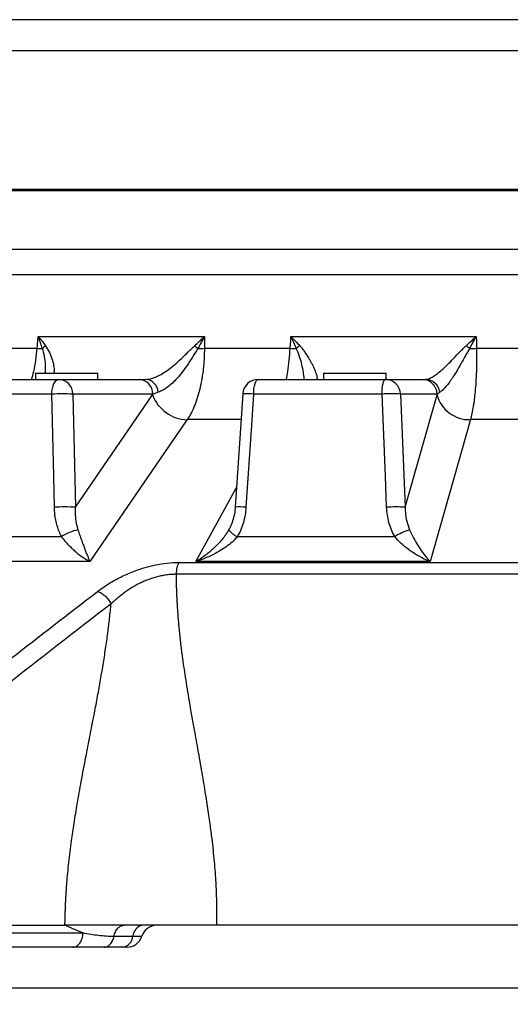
# Model space of a CAD drawing. Extents: x 0 to 8410, y 0 to 5940.
# Tile 5 of 212: x 1054 to 1211, y 1816 to 2132. Entities that reach past the tile are written whole.
import ezdxf

# ---------------------------------------------------------------- set-up
doc = ezdxf.new("R2010")
doc.units = 0
doc.header["$LTSCALE"] = 10
doc.layers.get('0').update_dxf_attribs({"linetype": 'CONTINUOUS'})
doc.styles.add('SLDTEXTSTYLE0', font='TXT', dxfattribs={"width": 0.605})
doc.dimstyles.new('SLDDIMSTYLE1', dxfattribs={"dimtxt": 50, "dimasz": 50, "dimexe": 0, "dimexo": 0.0625, "dimgap": 12.5, "dimtad": 1, "dimdec": 1, "dimrnd": 1e-09, "dimzin": 12, "dimtxsty": 'SLDTEXTSTYLE0', "dimsah": 1, "dimcen": 0.09, "dimazin": 3, "dimtfac": 1, "dimtofl": 0, "dimtmove": 0, "dimatfit": 3, "dimtolj": 1, "dimtzin": 12})

# ---------------------------------------------------------------- blocks, each defined once
blk = doc.blocks.new('_D_1')
at = {"color": 7, "linetype": 'CONTINUOUS'}
for p, q in [((979.3, 1821.35), (5326.54, 1821.35)), ((5311.54, 624.37), (5311.54, 1821.35)), ((3280.76, 624.37), (5326.54, 624.37))]:
    blk.add_line(p, q, dxfattribs=at)
for points in [[(5311.54, 1821.35), (5304.04, 1771.35), (5319.04, 1771.35)], [(5311.54, 624.37), (5319.04, 674.37), (5304.04, 674.37)]]:
    blk.add_solid(points, dxfattribs=at)
at = {"color": 7, "linetype": 'CONTINUOUS', "insert": (5247.09, 1146.47), "char_height": 50, "attachment_point": 1, "rotation": 90, "style": 'SLDTEXTSTYLE0'}
blk.add_mtext('1197', dxfattribs=at)

msp = doc.modelspace()

# ---------------------------------------------------------------- linework, layer by layer
at = {"color": 8, "linetype": 'CONTINUOUS'}
for p, q in [((1574.67, 2131.65), (935.89, 2131.65)), ((1574.67, 2121.69), (926.76, 2121.69)), ((915.48, 2058.11), (1579.67, 2058.11)), ((1579.67, 2049.86), (912.87, 2049.86)), ((1060.04, 2030.05), (1113.21, 2030.05)), ((1140.96, 2030.05), (1200.28, 2030.05)), ((1036.13, 2026.32), (1059.7, 2026.32)), ((1113.24, 2026.32), (1140.68, 2026.32)), ((1200.4, 2026.32), (1229.85, 2026.32)), ((1064.34, 2011.61), (1027.46, 2011.61)), ((1071.07, 2011.61), (1071.9, 1975.35)), ((1096.74, 2011.61), (1071.07, 2011.61)), ((1071.9, 1975.35), (1096.6, 2011.41)), ((1170.11, 2011.61), (1128.97, 2011.61)), ((1176.05, 2011.61), (1177.51, 1975.35)), ((1187.8, 2011.61), (1176.05, 2011.61)), ((1177.51, 1975.35), (1187.75, 2011.41)), ((1124.9, 2003.44), (1107.72, 2003.44)), ((1228.15, 2003.44), (1198.42, 2003.44)), ((1022.24, 1965.93), (1067.43, 1965.93)), ((1123.79, 1965.93), (1174.19, 1965.93)), ((1076.57, 1957.95), (1009.32, 1957.95)), ((1105, 1957.67), (1416.52, 1957.67)), ((1185.51, 1957.95), (1110.51, 1957.95)), ((1417.35, 1953.86), (1104.17, 1953.86)), ((1042.08, 1838.92), (1074.38, 1838.92)), ((1084.28, 1837.85), (1090.31, 1837.85))]:
    msp.add_line(p, q, dxfattribs=at)
at = {"color": 7, "linetype": 'CONTINUOUS'}
for p, q in [((926.3, 2076.85), (1579.67, 2076.85)), ((926.76, 2077.35), (1579.67, 2077.35)), ((1059.11, 2018.35), (1059.11, 2016.35)), ((1059.11, 2018.35), (1079.11, 2018.35)), ((1079.11, 2016.35), (1079.11, 2018.35)), ((1151.42, 2018.35), (1151.42, 2016.35)), ((1151.42, 2018.35), (1171.42, 2018.35)), ((1171.42, 2016.35), (1171.42, 2018.35)), ((1030.16, 2016.35), (1066.62, 2016.35)), ((1066.62, 2016.35), (1092.29, 2016.35)), ((1130.5, 2016.35), (1171.16, 2016.35)), ((1171.16, 2016.35), (1182.92, 2016.35)), ((1125.51, 2011.68), (1123.11, 1975.41)), ((1042.17, 1841.35), (1068.55, 1841.35)), ((1117.11, 1841.35), (1116.49, 1841.35)), ((1255.76, 1841.35), (1117.11, 1841.35)), ((1071.12, 1834.35), (1038.83, 1834.35)), ((1087.2, 1834.35), (1081.17, 1834.35)), ((1088.42, 1834.35), (1088.42, 1834.35))]:
    msp.add_line(p, q, dxfattribs=at)
at = {"color": 8, "linetype": 'CONTINUOUS', "flags": 128}
for points in [[(1059.7, 2026.32), (1059.91, 2028.67), (1060.04, 2030.05)], [(1113.21, 2030.05), (1113.22, 2028.67), (1113.24, 2026.32)], [(1140.68, 2026.32), (1140.86, 2028.67), (1140.96, 2030.05)], [(1200.28, 2030.05), (1200.32, 2028.67), (1200.4, 2026.32)], [(1064.34, 2011.61), (1064.41, 2012.55), (1064.55, 2013.45), (1064.77, 2014.27), (1065.05, 2014.98), (1065.39, 2015.56), (1065.78, 2016), (1066.19, 2016.26), (1066.62, 2016.35)], [(1128.97, 2011.61), (1129.01, 2012.55), (1129.11, 2013.45), (1129.25, 2014.27), (1129.44, 2014.98), (1129.67, 2015.56), (1129.93, 2016), (1130.21, 2016.26), (1130.5, 2016.35)], [(1170.11, 2011.61), (1170.14, 2012.55), (1170.21, 2013.45), (1170.31, 2014.27), (1170.44, 2014.98), (1170.6, 2015.56), (1170.77, 2016), (1170.96, 2016.26), (1171.16, 2016.35)], [(1065.19, 1975.35), (1064.96, 1985.32), (1064.34, 2011.61)], [(1128.97, 2011.61), (1128.3, 2001.64), (1126.55, 1975.35)], [(1171.6, 1975.35), (1171.19, 1985.32), (1170.11, 2011.61)], [(1107.72, 2003.44), (1100.5, 1992.9), (1076.57, 1957.95)], [(1198.42, 2003.44), (1195.43, 1992.9), (1185.51, 1957.95)], [(1110.51, 1957.95), (1116.28, 1968.49), (1123.53, 1981.72)]]:
    msp.add_lwpolyline(points, dxfattribs=at)
at = {"color": 8, "linetype": 'CONTINUOUS'}
for centre, radius, start, end in [((1066.67, 2021.61), 7.03, 128.0648, 138.9798), ((1151.89, 2072.28), 61.49, 227.2092, 228.4886), ((1150.31, 2018.25), 11.05, 126.3297, 133.7583), ((1168.94, 1991.79), 45.18, 49.6629, 51.5034), ((1065.56, 2122.8), 96.66, 266.5271, 267.5107), ((1108.68, 2111.87), 85.68, 271.6423, 273.0516), ((1146.45, 2135.88), 109.71, 266.9892, 268.0254), ((1195.19, 2131.59), 105.4, 271.6293, 272.834), ((1066.35, 2011.64), 4.72, 359.659, 86.7326), ((1092.02, 2011.64), 4.72, 359.659, 86.7326), ((1094.02, 2011.9), 4.46, 4.3285, 85.4833), ((1171.11, 2011.41), 4.94, 2.3311, 89.4042), ((1182.87, 2011.41), 4.94, 2.331, 89.4042), ((1183.89, 2011.54), 4.82, 8.408, 88.7806), ((1067.71, 1961.78), 49.94, 86.1376, 93.8624), ((1108.03, 2015.6), 12.17, 200.1506, 268.5242), ((1126.77, 1987.6), 24.12, 84.7649, 92.9921), ((1173.08, 1974.64), 37.09, 85.4102, 94.5898), ((1198.05, 2014.08), 10.65, 194.4974, 271.9557), ((1068.55, 1925.42), 50.03, 86.156, 93.844), ((1124.36, 1951.3), 24.15, 84.7891, 92.9561), ((1174.55, 1938.36), 37.1, 85.4284, 94.5716), ((1075.93, 1952.81), 15.64, 101.8768, 122.9603), ((1126.76, 1972.58), 7.28, 217.8338, 245.9184), ((1185.4, 1947.77), 21.34, 107.5929, 121.6824), ((1094.1, 1837.62), 3.79, 100.169, 176.47), ((1086.53, 1838.09), 3.79, 280.169, 356.47)]:
    msp.add_arc(centre, radius, start, end, dxfattribs=at)
at = {"color": 7, "linetype": 'CONTINUOUS'}
for centre, start, end in [((1130.5, 2011.35), 90, 176.2192), ((1097.96, 1836.35), 89.9999, 162.7094), ((1088.42, 1839.35), 269.9968, 342.2502)]:
    msp.add_arc(centre, 5, start, end, dxfattribs=at)
at = {"color": 8, "linetype": 'CONTINUOUS'}
for points, knots in [([(1060.04, 2030.05), (1060.04, 2030.04), (1060.86, 2029.07), (1061.6, 2028.11), (1062.33, 2027.15)], [0, 0, 0, 0, 0.005687, 1, 1, 1, 1]), ([(1061.36, 2026.23), (1060.95, 2027.49), (1060.53, 2028.76), (1060.04, 2030.04), (1060.04, 2030.05)], [0, 0, 0, 0, 0.993479, 1, 1, 1, 1]), ([(1110.12, 2027.15), (1111.16, 2028.11), (1112.21, 2029.07), (1113.21, 2030.04), (1113.21, 2030.05)], [0, 0, 0, 0, 0.994314, 1, 1, 1, 1]), ([(1113.21, 2030.05), (1113.21, 2030.04), (1112.55, 2028.76), (1111.84, 2027.49), (1111.13, 2026.23)], [0, 0, 0, 0, 0.006519, 1, 1, 1, 1]), ([(1140.96, 2030.05), (1140.97, 2030.04), (1141.94, 2029.07), (1142.85, 2028.11), (1143.76, 2027.15)], [0, 0, 0, 0, 0.005683, 1, 1, 1, 1]), ([(1142.67, 2026.23), (1142.12, 2027.49), (1141.57, 2028.76), (1140.97, 2030.04), (1140.96, 2030.05)], [0, 0, 0, 0, 0.993481, 1, 1, 1, 1]), ([(1197.06, 2027.15), (1198.13, 2028.11), (1199.21, 2029.07), (1200.27, 2030.04), (1200.28, 2030.05)], [0, 0, 0, 0, 0.994315, 1, 1, 1, 1]), ([(1198.18, 2026.23), (1198.54, 2026.86), (1198.89, 2027.49), (1199.59, 2028.77), (1199.93, 2029.41), (1200.28, 2030.05)], [0, 0, 0, 0, 0.5, 0.5, 1, 1, 1, 1]), ([(1062.33, 2027.15), (1062.78, 2026.43), (1063.7, 2024.97), (1064.52, 2022.75), (1065, 2020.73), (1065.15, 2019.22), (1065.01, 2018.56), (1064.96, 2018.35)], [0, 0, 0, 0, 0.2226149, 0.4508884, 0.6704072, 0.8956863, 1, 1, 1, 1]), ([(1094.37, 2016.35), (1094.86, 2016.39), (1095.85, 2016.46), (1097.54, 2017.04), (1099.34, 2017.92), (1101.24, 2019.13), (1103.24, 2020.66), (1105.41, 2022.56), (1107.68, 2024.81), (1109.3, 2026.36), (1110.12, 2027.15)], [0, 0, 0, 0, 0.107971, 0.219601, 0.33025, 0.443624, 0.568525, 0.696219, 0.846147, 1, 1, 1, 1]), ([(1143.76, 2027.15), (1144.05, 2026.84), (1144.32, 2026.52), (1144.83, 2025.88), (1145.07, 2025.56), (1145.76, 2024.58), (1146.17, 2023.93), (1146.74, 2022.98), (1146.92, 2022.66), (1147.27, 2022.05), (1147.43, 2021.75), (1147.89, 2020.87), (1148.15, 2020.32), (1148.5, 2019.55), (1148.61, 2019.3), (1148.8, 2018.82), (1148.89, 2018.6), (1149.11, 2017.97), (1149.22, 2017.61), (1149.32, 2017.15), (1149.33, 2017.02), (1149.35, 2016.78), (1149.34, 2016.68), (1149.29, 2016.44), (1149.2, 2016.35), (1149.05, 2016.35)], [0, 0, 0, 0, 0.0625, 0.0625, 0.125, 0.125, 0.25, 0.25, 0.3125, 0.3125, 0.375, 0.375, 0.5, 0.5, 0.5625, 0.5625, 0.625, 0.625, 0.75, 0.75, 0.8125, 0.8125, 0.875, 0.875, 1, 1, 1, 1]), ([(1183.99, 2016.35), (1184.3, 2016.39), (1184.92, 2016.46), (1186.13, 2017.04), (1187.47, 2017.92), (1188.98, 2019.13), (1190.65, 2020.66), (1192.55, 2022.56), (1194.64, 2024.81), (1196.25, 2026.36), (1197.06, 2027.15)], [0, 0, 0, 0, 0.107971, 0.219601, 0.330251, 0.443624, 0.568525, 0.696218, 0.846147, 1, 1, 1, 1]), ([(1057.89, 2016.35), (1058.13, 2017.18), (1058.72, 2019.15), (1059.32, 2022.52), (1059.58, 2025.04), (1059.7, 2026.32)], [0, 0, 0, 0, 0.265198, 0.629606, 1, 1, 1, 1]), ([(1062.23, 2018.35), (1062.25, 2018.46), (1062.4, 2019.29), (1062.36, 2021.07), (1062.13, 2023.63), (1061.62, 2025.36), (1061.36, 2026.23)], [0, 0, 0, 0, 0.048244, 0.377324, 0.68527, 1, 1, 1, 1]), ([(1111.13, 2026.23), (1110.56, 2025.32), (1109.41, 2023.48), (1107.77, 2020.91), (1106.11, 2018.61), (1104.53, 2016.71), (1102.95, 2015.1), (1101.42, 2013.82), (1099.9, 2012.81), (1098.95, 2012.43), (1098.47, 2012.24)], [0, 0, 0, 0, 0.140584, 0.2849927, 0.4089444, 0.5353543, 0.6494812, 0.7657996, 0.88159, 1, 1, 1, 1]), ([(1113.24, 2026.32), (1113.22, 2023.99), (1113.08, 2021.72), (1112.77, 2018.98), (1112.7, 2018.43), (1112.54, 2017.35), (1112.45, 2016.82), (1112.18, 2015.23), (1111.97, 2014.21), (1111.49, 2012.24), (1111.23, 2011.29), (1110.8, 2009.93), (1110.65, 2009.48), (1110.33, 2008.61), (1110.17, 2008.18), (1109.32, 2006.12), (1108.56, 2004.67), (1107.72, 2003.44)], [0, 0, 0, 0, 0.25, 0.25, 0.3125, 0.3125, 0.375, 0.375, 0.5, 0.5, 0.625, 0.625, 0.6875, 0.6875, 0.75, 0.75, 1, 1, 1, 1]), ([(1139.48, 2016.35), (1139.63, 2017.18), (1140, 2019.15), (1140.41, 2022.52), (1140.59, 2025.04), (1140.68, 2026.32)], [0, 0, 0, 0, 0.265198, 0.629606, 1, 1, 1, 1]), ([(1145.16, 2016.35), (1145.16, 2016.41), (1145.17, 2017.07), (1144.95, 2018.67), (1144.48, 2021.05), (1143.78, 2023.64), (1143.04, 2025.36), (1142.67, 2026.23)], [0, 0, 0, 0, 0.025651, 0.271374, 0.523306, 0.759057, 1, 1, 1, 1]), ([(1198.18, 2026.23), (1197.92, 2025.83), (1197.68, 2025.43), (1197.2, 2024.62), (1196.97, 2024.22), (1196.3, 2023.02), (1195.87, 2022.23), (1195.22, 2021.08), (1195, 2020.7), (1194.57, 2019.96), (1194.36, 2019.59), (1193.73, 2018.53), (1193.32, 2017.86), (1192.71, 2016.91), (1192.5, 2016.6), (1192.1, 2016.02), (1191.9, 2015.74), (1191.32, 2014.93), (1190.95, 2014.45), (1190.4, 2013.81), (1190.22, 2013.61), (1189.88, 2013.25), (1189.71, 2013.09), (1189.23, 2012.64), (1188.93, 2012.41), (1188.66, 2012.24)], [0, 0, 0, 0, 0.0625, 0.0625, 0.125, 0.125, 0.25, 0.25, 0.3125, 0.3125, 0.375, 0.375, 0.5, 0.5, 0.5625, 0.5625, 0.625, 0.625, 0.75, 0.75, 0.8125, 0.8125, 0.875, 0.875, 1, 1, 1, 1]), ([(1200.4, 2026.32), (1200.44, 2023.99), (1200.42, 2021.72), (1200.33, 2018.98), (1200.31, 2018.43), (1200.27, 2017.35), (1200.24, 2016.82), (1200.15, 2015.23), (1200.08, 2014.21), (1199.91, 2012.24), (1199.81, 2011.29), (1199.65, 2009.93), (1199.59, 2009.48), (1199.47, 2008.61), (1199.4, 2008.18), (1199.07, 2006.12), (1198.76, 2004.67), (1198.42, 2003.44)], [0, 0, 0, 0, 0.25, 0.25, 0.3125, 0.3125, 0.375, 0.375, 0.5, 0.5, 0.625, 0.625, 0.6875, 0.6875, 0.75, 0.75, 1, 1, 1, 1]), ([(1067.43, 1965.93), (1066.94, 1967.05), (1065.96, 1969.34), (1065.34, 1972.57), (1065.23, 1974.61), (1065.19, 1975.35)], [0, 0, 0, 0, 0.380809, 0.775376, 1, 1, 1, 1]), ([(1071.9, 1975.35), (1071.88, 1974.78), (1071.81, 1973.26), (1071.98, 1970.8), (1072.47, 1969.01), (1072.72, 1968.11)], [0, 0, 0, 0, 0.227065, 0.608812, 1, 1, 1, 1]), ([(1126.55, 1975.35), (1126.44, 1973.69), (1126.16, 1972.07), (1125.47, 1969.7), (1125.2, 1968.93), (1124.56, 1967.39), (1124.2, 1966.65), (1123.79, 1965.93)], [0, 0, 0, 0, 0.5, 0.5, 0.75, 0.75, 1, 1, 1, 1]), ([(1174.19, 1965.93), (1173.38, 1967.37), (1172.78, 1968.88), (1172.13, 1971.25), (1171.96, 1972.05), (1171.71, 1973.69), (1171.63, 1974.52), (1171.6, 1975.35)], [0, 0, 0, 0, 0.5, 0.5, 0.75, 0.75, 1, 1, 1, 1]), ([(1177.51, 1975.35), (1177.53, 1974.78), (1177.56, 1973.26), (1177.94, 1970.8), (1178.61, 1969.01), (1178.95, 1968.11)], [0, 0, 0, 0, 0.227066, 0.608812, 1, 1, 1, 1]), ([(1072.72, 1968.11), (1072.91, 1967.53), (1073.1, 1966.98), (1073.46, 1965.93), (1073.64, 1965.42), (1073.99, 1964.45), (1074.16, 1963.97), (1074.5, 1963.06), (1074.66, 1962.62), (1075.14, 1961.36), (1075.45, 1960.59), (1075.88, 1959.53), (1076.02, 1959.19), (1076.23, 1958.71), (1076.3, 1958.55), (1076.4, 1958.32), (1076.44, 1958.25), (1076.5, 1958.1), (1076.54, 1958.02), (1076.57, 1957.95)], [0, 0, 0, 0, 0.125, 0.125, 0.25, 0.25, 0.375, 0.375, 0.5, 0.5, 0.75, 0.75, 0.875, 0.875, 0.9375, 0.9375, 0.96875, 0.96875, 1, 1, 1, 1]), ([(1121.01, 1968.11), (1120.68, 1967.53), (1120.33, 1966.98), (1119.6, 1965.93), (1119.21, 1965.42), (1118.41, 1964.45), (1117.99, 1963.97), (1117.13, 1963.06), (1116.68, 1962.62), (1115.33, 1961.36), (1114.4, 1960.59), (1112.97, 1959.53), (1112.48, 1959.19), (1111.75, 1958.71), (1111.5, 1958.55), (1111.13, 1958.32), (1111.01, 1958.25), (1110.76, 1958.1), (1110.63, 1958.02), (1110.51, 1957.95)], [0, 0, 0, 0, 0.125, 0.125, 0.25, 0.25, 0.375, 0.375, 0.5, 0.5, 0.75, 0.75, 0.875, 0.875, 0.9375, 0.9375, 0.96875, 0.96875, 1, 1, 1, 1]), ([(1178.95, 1968.11), (1179.35, 1967.24), (1180.16, 1965.51), (1181.57, 1963.1), (1183.11, 1960.8), (1184.46, 1959.11), (1185.25, 1958.22), (1185.51, 1957.96), (1185.51, 1957.95)], [0, 0, 0, 0, 0.195871, 0.392348, 0.637997, 0.883851, 0.998434, 1, 1, 1, 1]), ([(1067.43, 1965.93), (1067.8, 1965.43), (1068.19, 1964.96), (1068.95, 1964.07), (1069.34, 1963.65), (1070.11, 1962.85), (1070.5, 1962.46), (1071.28, 1961.73), (1071.67, 1961.39), (1072.82, 1960.41), (1073.59, 1959.83), (1074.72, 1959.05), (1075.09, 1958.81), (1075.65, 1958.47), (1075.83, 1958.36), (1076.11, 1958.2), (1076.2, 1958.15), (1076.39, 1958.05), (1076.48, 1958), (1076.57, 1957.95)], [0, 0, 0, 0, 0.125, 0.125, 0.25, 0.25, 0.375, 0.375, 0.5, 0.5, 0.75, 0.75, 0.875, 0.875, 0.9375, 0.9375, 0.96875, 0.96875, 1, 1, 1, 1]), ([(1123.79, 1965.93), (1123.37, 1965.43), (1122.91, 1964.96), (1121.96, 1964.07), (1121.47, 1963.65), (1120.44, 1962.85), (1119.9, 1962.46), (1118.81, 1961.73), (1118.25, 1961.39), (1116.54, 1960.41), (1115.37, 1959.83), (1113.58, 1959.05), (1112.97, 1958.81), (1112.05, 1958.47), (1111.74, 1958.36), (1111.28, 1958.2), (1111.13, 1958.15), (1110.82, 1958.05), (1110.66, 1958), (1110.51, 1957.95)], [0, 0, 0, 0, 0.125, 0.125, 0.25, 0.25, 0.375, 0.375, 0.5, 0.5, 0.75, 0.75, 0.875, 0.875, 0.9375, 0.9375, 0.96875, 0.96875, 1, 1, 1, 1]), ([(1185.51, 1957.95), (1185.51, 1957.96), (1185.06, 1958.13), (1183.66, 1958.74), (1181.29, 1959.97), (1178.64, 1961.75), (1176.23, 1963.7), (1174.87, 1965.19), (1174.19, 1965.93)], [0, 0, 0, 0, 0.001559, 0.11602, 0.36191, 0.607599, 0.804106, 1, 1, 1, 1]), ([(1079, 1948.35), (1079.55, 1948.76), (1080.86, 1949.73), (1083.44, 1951.4), (1086.87, 1953.28), (1090.62, 1954.9), (1094.22, 1956.09), (1097.66, 1956.95), (1101.32, 1957.55), (1103.77, 1957.63), (1105, 1957.67)], [0, 0, 0, 0, 0.083773, 0.200643, 0.357909, 0.514968, 0.628329, 0.741623, 0.870836, 1, 1, 1, 1]), ([(1105, 1957.67), (1104.76, 1957.26), (1104.57, 1956.7), (1104.28, 1955.38), (1104.19, 1954.63), (1104.17, 1953.86)], [0, 0, 0, 0, 0.5, 0.5, 1, 1, 1, 1]), ([(1104.16, 1953.86), (1104.04, 1953.86), (1103.92, 1953.86), (1103.67, 1953.86), (1103.3, 1953.85), (1102.93, 1953.83), (1102.19, 1953.79), (1101.69, 1953.74), (1100.68, 1953.6), (1100.18, 1953.52), (1099.17, 1953.32), (1098.65, 1953.2), (1097.13, 1952.8), (1096.15, 1952.49), (1094.71, 1951.94), (1094.24, 1951.74), (1093.3, 1951.33), (1092.84, 1951.11), (1091.48, 1950.44), (1090.62, 1949.96), (1088.98, 1948.95), (1088.19, 1948.42), (1087.06, 1947.59), (1086.69, 1947.3), (1085.97, 1946.73), (1085.62, 1946.44), (1084.94, 1945.86), (1084.6, 1945.56), (1084.12, 1945.12), (1083.88, 1944.89), (1083.64, 1944.67), (1083.48, 1944.51), (1083.4, 1944.44), (1083.33, 1944.36)], [0, 0, 0, 0, 0.015625, 0.015625, 0.03125, 0.0625, 0.0625, 0.125, 0.125, 0.1875, 0.1875, 0.25, 0.25, 0.375, 0.375, 0.4375, 0.4375, 0.5, 0.5, 0.625, 0.625, 0.75, 0.75, 0.8125, 0.8125, 0.875, 0.875, 0.9375, 0.9375, 0.96875, 0.984375, 0.984375, 1, 1, 1, 1]), ([(1104.17, 1953.86), (1104.17, 1953.46), (1104.17, 1952.66), (1104.19, 1951.44), (1104.22, 1950.22), (1104.25, 1948.99), (1104.3, 1947.74), (1104.35, 1946.48), (1104.42, 1945.21), (1104.49, 1943.92), (1104.57, 1942.63), (1104.67, 1941.32), (1104.77, 1940), (1104.88, 1938.67), (1105, 1937.33), (1105.13, 1935.97), (1105.27, 1934.6), (1105.42, 1933.22), (1105.58, 1931.83), (1105.75, 1930.43), (1105.93, 1929.01), (1106.2, 1926.99), (1106.58, 1924.27), (1107.1, 1920.8), (1107.69, 1917.09), (1108.27, 1913.6), (1108.94, 1909.76), (1109.78, 1904.97), (1110.71, 1899.81), (1111.56, 1895), (1112.21, 1891.25), (1112.82, 1887.69), (1113.37, 1884.31), (1113.88, 1881.12), (1114.35, 1878.11), (1114.76, 1875.29), (1115.12, 1872.65), (1115.5, 1869.7), (1115.89, 1866.42), (1116.26, 1862.77), (1116.57, 1859.23), (1116.79, 1856.13), (1116.94, 1853.45), (1117.03, 1851.12), (1117.1, 1848.74), (1117.13, 1846.32), (1117.14, 1843.85), (1117.12, 1842.19), (1117.11, 1841.35)], [0, 0, 0, 0, 0.0105252, 0.02116, 0.031905, 0.0427609, 0.0537284, 0.064808, 0.0760006, 0.0873065, 0.0987265, 0.1102612, 0.121911, 0.1336765, 0.1455583, 0.1575568, 0.1696726, 0.1819062, 0.194258, 0.2067285, 0.2193182, 0.2320275, 0.2608595, 0.29187, 0.3250617, 0.3604372, 0.3855316, 0.4285148, 0.4893892, 0.5246594, 0.5582487, 0.5901577, 0.6203867, 0.6489364, 0.6758079, 0.701002, 0.7245204, 0.7463647, 0.7795904, 0.8118594, 0.8431796, 0.8735593, 0.8936708, 0.9141618, 0.9350366, 0.9562988, 0.9779521, 1, 1, 1, 1]), ([(1044.65, 1921.76), (1046.78, 1923.42), (1058.21, 1932.33), (1069.68, 1941.16), (1079, 1948.35)], [0, 0, 0, 0, 0.186631, 1, 1, 1, 1]), ([(1079.01, 1948.35), (1079.4, 1948.25), (1079.82, 1948.07), (1080.65, 1947.59), (1081.06, 1947.29), (1081.83, 1946.57), (1082.19, 1946.17), (1082.83, 1945.29), (1083.11, 1944.83), (1083.33, 1944.36)], [0, 0, 0, 0, 0.25, 0.25, 0.5, 0.5, 0.75, 0.75, 1, 1, 1, 1]), ([(1068.55, 1841.35), (1068.57, 1841.86), (1068.59, 1842.87), (1068.63, 1844.36), (1068.68, 1845.82), (1068.73, 1847.23), (1068.79, 1848.61), (1068.86, 1849.95), (1068.93, 1851.25), (1069.01, 1852.51), (1069.09, 1853.74), (1069.24, 1855.63), (1069.47, 1858.22), (1069.81, 1861.55), (1070.21, 1864.97), (1070.76, 1869.15), (1071.52, 1874.29), (1072.56, 1880.63), (1073.83, 1887.72), (1074.98, 1893.81), (1075.92, 1898.66), (1076.57, 1902.01), (1077.22, 1905.36), (1077.83, 1908.48), (1078.39, 1911.39), (1078.89, 1914.07), (1079.39, 1916.76), (1079.86, 1919.44), (1080.33, 1922.12), (1080.77, 1924.79), (1081.19, 1927.43), (1081.59, 1930.01), (1081.95, 1932.54), (1082.28, 1935.01), (1082.59, 1937.43), (1082.86, 1939.79), (1083.11, 1942.09), (1083.25, 1943.61), (1083.32, 1944.36)], [0, 0, 0, 0, 0.01447, 0.028588, 0.042354, 0.055769, 0.068834, 0.081549, 0.093915, 0.105934, 0.117605, 0.128931, 0.159915, 0.191859, 0.224771, 0.258664, 0.312796, 0.37459, 0.444066, 0.52124, 0.554251, 0.587261, 0.620271, 0.653282, 0.679723, 0.706108, 0.732438, 0.758714, 0.784937, 0.81122, 0.836901, 0.86198, 0.886462, 0.910349, 0.933642, 0.956346, 0.978465, 1, 1, 1, 1]), ([(1074.37, 1838.92), (1074.13, 1839.01), (1073.64, 1839.2), (1072.89, 1839.49), (1072.11, 1839.82), (1071.28, 1840.16), (1070.41, 1840.53), (1069.51, 1840.93), (1068.9, 1841.2), (1068.58, 1841.34)], [0, 0, 0, 0, 0.121936, 0.250835, 0.386703, 0.529548, 0.679375, 0.836191, 1, 1, 1, 1]), ([(1084.28, 1837.85), (1084.39, 1838.36), (1084.54, 1838.83), (1084.94, 1839.69), (1085.19, 1840.07), (1085.74, 1840.7), (1086.05, 1840.94), (1086.71, 1841.27), (1087.05, 1841.35), (1087.4, 1841.35)], [0, 0, 0, 0, 0.25, 0.25, 0.5, 0.5, 0.75, 0.75, 1, 1, 1, 1]), ([(1071.12, 1834.35), (1071.53, 1834.35), (1071.93, 1834.47), (1072.68, 1834.92), (1073.03, 1835.25), (1073.63, 1836.08), (1073.87, 1836.59), (1074.23, 1837.7), (1074.34, 1838.3), (1074.38, 1838.92)], [0, 0, 0, 0, 0.25, 0.25, 0.5, 0.5, 0.75, 0.75, 1, 1, 1, 1]), ([(1074.36, 1838.92), (1075.99, 1838.63), (1077.64, 1838.37), (1080.96, 1837.98), (1082.62, 1837.85), (1084.28, 1837.85)], [0, 0, 0, 0, 0.5, 0.5, 1, 1, 1, 1]), ([(1081.17, 1834.35), (1081.51, 1834.35), (1081.86, 1834.44), (1082.51, 1834.77), (1082.82, 1835.01), (1083.38, 1835.63), (1083.62, 1836.01), (1084.02, 1836.87), (1084.18, 1837.35), (1084.28, 1837.85)], [0, 0, 0, 0, 0.25, 0.25, 0.5, 0.5, 0.75, 0.75, 1, 1, 1, 1]), ([(1090.31, 1837.85), (1090.95, 1837.85), (1092.25, 1837.85), (1093.15, 1837.85), (1093.1, 1837.85), (1093.09, 1837.85)], [0, 0, 0, 0, 0.395129, 0.805901, 1, 1, 1, 1])]:
    msp.add_open_spline(points, degree=3, knots=knots, dxfattribs=at)
at = {"color": 7, "linetype": 'CONTINUOUS'}
for points in [[(1092.29, 2016.35), (1092.92, 2016.35), (1093.6, 2016.35), (1094.37, 2016.35)], [(1182.92, 2016.35), (1183.21, 2016.35), (1183.55, 2016.35), (1183.99, 2016.35)]]:
    msp.add_open_spline(points, degree=3, dxfattribs=at)
at = {"color": 8, "linetype": 'CONTINUOUS'}
for points in [[(1096.6, 2011.41), (1096.65, 2011.48), (1096.7, 2011.55), (1096.74, 2011.61)], [(1098.47, 2012.24), (1097.84, 2012.03), (1097.28, 2011.82), (1096.74, 2011.61)], [(1187.75, 2011.41), (1187.77, 2011.48), (1187.78, 2011.55), (1187.8, 2011.61)], [(1188.66, 2012.24), (1188.31, 2012.03), (1188.04, 2011.82), (1187.8, 2011.61)], [(1083.32, 1944.36), (1071.88, 1935.55), (1060.46, 1926.68), (1049.06, 1917.77)]]:
    msp.add_open_spline(points, degree=3, dxfattribs=at)
at = {"color": 7, "linetype": 'CONTINUOUS'}
for points, knots in [([(1123.11, 1975.42), (1123.04, 1974.69), (1122.89, 1973.2), (1122.31, 1971.03), (1121.68, 1969.31), (1121.14, 1968.41), (1120.98, 1968.13)], [0, 0, 0, 0, 0.285231, 0.584799, 0.874807, 1, 1, 1, 1]), ([(1087.4, 1841.35), (1085.82, 1841.35), (1084.22, 1841.35), (1081, 1841.35), (1079.38, 1841.35), (1076.18, 1841.35), (1074.58, 1841.35), (1072.26, 1841.35), (1071.5, 1841.35), (1070.38, 1841.35), (1070.01, 1841.35), (1069.46, 1841.35), (1069.28, 1841.35), (1068.91, 1841.35), (1068.73, 1841.35), (1068.55, 1841.35)], [0, 0, 0, 0, 0.25, 0.25, 0.5, 0.5, 0.75, 0.75, 0.875, 0.875, 0.9375, 0.9375, 0.96875, 0.96875, 1, 1, 1, 1]), ([(1117.11, 1841.35), (1116.88, 1841.35), (1116.43, 1841.35), (1115.74, 1841.35), (1115.05, 1841.35), (1114.36, 1841.35), (1113.66, 1841.35), (1112.97, 1841.35), (1112.27, 1841.35), (1111.57, 1841.35), (1110.87, 1841.35), (1110.16, 1841.35), (1109.46, 1841.35), (1108.75, 1841.35), (1108.04, 1841.35), (1107.33, 1841.35), (1106.61, 1841.35), (1105.9, 1841.35), (1105.18, 1841.35), (1103.62, 1841.35), (1101.22, 1841.35), (1097.98, 1841.35), (1094.75, 1841.35), (1092.27, 1841.35), (1090.51, 1841.35), (1089.46, 1841.35), (1088.43, 1841.35), (1087.74, 1841.35), (1087.4, 1841.35)], [0, 0, 0, 0, 0.023929, 0.047819, 0.071673, 0.095498, 0.119298, 0.143077, 0.166842, 0.190596, 0.214346, 0.238095, 0.261849, 0.285614, 0.309393, 0.333192, 0.357015, 0.380869, 0.404758, 0.428686, 0.536271, 0.643415, 0.750576, 0.858209, 0.89376, 0.929231, 0.964639, 1, 1, 1, 1]), ([(1081.17, 1834.35), (1079.09, 1834.35), (1075.73, 1834.35), (1072.4, 1834.35), (1071.12, 1834.35)], [0, 0, 0, 0, 0.61715, 1, 1, 1, 1]), ([(1088.38, 1834.35), (1088.38, 1834.35), (1088.4, 1834.35), (1088.02, 1834.35), (1087.47, 1834.35), (1087.2, 1834.35)], [0, 0, 0, 0, 0.189752, 0.597068, 1, 1, 1, 1])]:
    msp.add_open_spline(points, degree=3, knots=knots, dxfattribs=at)

# ---------------------------------------------------------------- dimensions: what is measured, and where the dimension line sits
dim = msp.add_linear_dim(base=(5311.54, 1821.35), p1=(3260.76, 624.37), p2=(959.3, 1821.35), angle=90, dimstyle='SLDDIMSTYLE1', dxfattribs=at)
dim.commit()
dim.dimension.update_dxf_attribs({"geometry": '_D_1', "text_midpoint": (5311.54, 1222.86), "dimtype": 160})

doc.saveas('drawing.dxf')
